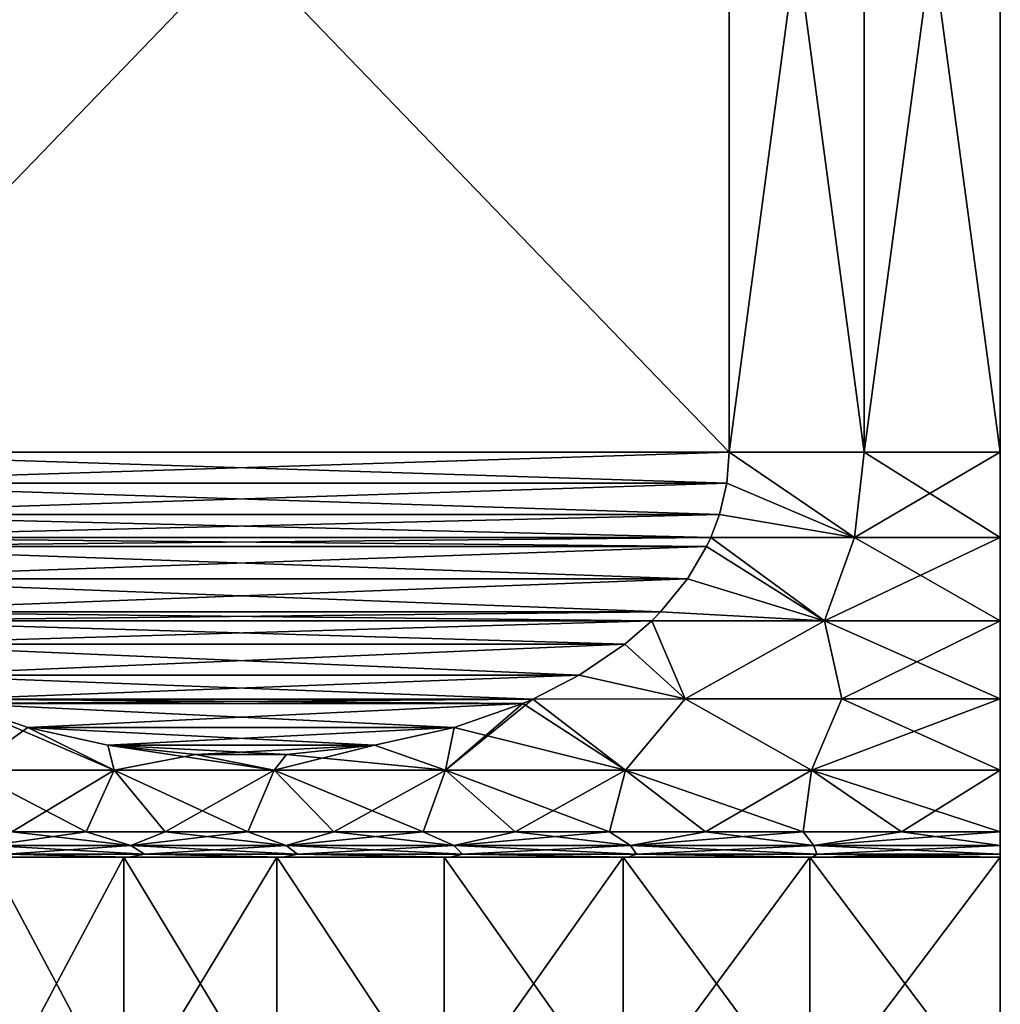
# Model space of a CAD drawing. Header units: metres. Extents: x -109 to 109, y -108 to 40.
# Tile 204 of 216: x 66.81 to 76.5, y -10.45 to -0.73. Entities that reach past the tile are written whole.
import ezdxf

# ---------------------------------------------------------------- set-up
doc = ezdxf.new("R2010")
doc.units = ezdxf.units.M
doc.layers.add('solid_K_24_42_18_000C86_XXX', color=7, linetype='CONTINUOUS')

msp = doc.modelspace()

# ---------------------------------------------------------------- linework, layer by layer
at = {"layer": 'solid_K_24_42_18_000C86_XXX'}
for points in [[(73.821823, 5, 15.774263), (64.178177, 5, 10.206499), (64.178177, -5, 10.206499)], [(73.821823, -5, 15.774263), (73.821823, 5, 15.774263), (64.178177, -5, 10.206499)], [(73.821823, -5, -15.774263), (64.178177, 5, -10.206499), (73.821823, 5, -15.774263)], [(73.821823, -5, -15.774263), (64.178177, -5, -10.206499), (64.178177, 5, -10.206499)], [(73.821823, -5, -15.774263), (73.821823, 5, -15.774263), (75.156166, 5, -15.943466)], [(73.821823, -5, -15.774263), (75.156166, 5, -15.943466), (75.156166, -5, -15.943466)], [(75.156166, -5, 15.943466), (75.156166, 5, 15.943466), (73.821823, 5, 15.774263)], [(75.156166, -5, 15.943466), (73.821823, 5, 15.774263), (73.821823, -5, 15.774263)], [(75.156166, -5, -15.943466), (76.5, 5, -16), (76.5, -5, -16)], [(75.156166, -5, -15.943466), (75.156166, 5, -15.943466), (76.5, 5, -16)], [(75.156166, 5, 15.943466), (76.5, -5, 16), (76.5, 5, 16)], [(75.156166, -5, 15.943466), (76.5, -5, 16), (75.156166, 5, 15.943466)], [(73.821823, -5, 15.774263), (64.178177, -5, 10.206499), (64.201736, -5.307105, 10.2201)], [(73.798264, -5.307104, -15.760662), (64.201736, -5.307103, -10.2201), (64.178177, -5, -10.206499)], [(73.798264, -5.307104, -15.760662), (64.178177, -5, -10.206499), (73.821823, -5, -15.774263)], [(73.798264, -5.307106, 15.760662), (73.821823, -5, 15.774263), (64.201736, -5.307105, 10.2201)], [(73.798264, -5.307104, -15.760662), (73.821823, -5, -15.774263), (75.061249, -5.844002, -15.863139)], [(73.798264, -5.307106, 15.760662), (75.061249, -5.844002, 15.863139), (73.821823, -5, 15.774263)], [(73.821823, -5, -15.774263), (75.156166, -5, -15.943466), (75.061249, -5.844002, -15.863139)], [(75.061249, -5.844002, 15.863139), (75.156166, -5, 15.943466), (73.821823, -5, 15.774263)], [(75.061249, -5.844002, -15.863139), (76.5, -5, -16), (76.5, -5.844002, -15.928251)], [(75.156166, -5, -15.943466), (76.5, -5, -16), (75.061249, -5.844002, -15.863139)], [(75.061249, -5.844002, 15.863139), (76.5, -5.844002, 15.928251), (75.156166, -5, 15.943466)], [(75.156166, -5, 15.943466), (76.5, -5.844002, 15.928251), (76.5, -5, 16)], [(73.725975, -5.616548, -15.718925), (64.274025, -5.616548, -10.261837), (64.201736, -5.307103, -10.2201)], [(73.798264, -5.307104, -15.760662), (73.725975, -5.616548, -15.718925), (64.201736, -5.307103, -10.2201)], [(73.798264, -5.307106, 15.760662), (64.201736, -5.307105, 10.2201), (64.274025, -5.61655, 10.261838)], [(73.798264, -5.307106, 15.760662), (64.274025, -5.61655, 10.261838), (73.725975, -5.616551, 15.718925)], [(73.798264, -5.307104, -15.760662), (75.061249, -5.844002, -15.863139), (73.725975, -5.616548, -15.718925)], [(73.798264, -5.307106, 15.760662), (73.725975, -5.616551, 15.718925), (75.061249, -5.844002, 15.863139)], [(73.640572, -5.843125, -15.669618), (64.359428, -5.843125, -10.311145), (64.274025, -5.616548, -10.261837)], [(73.725975, -5.616548, -15.718925), (73.640572, -5.843125, -15.669618), (64.274025, -5.616548, -10.261837)], [(73.725975, -5.616551, 15.718925), (64.274025, -5.61655, 10.261838), (64.359428, -5.843125, 10.311145)], [(73.725975, -5.616551, 15.718925), (64.359428, -5.843125, 10.311145), (73.640572, -5.843125, 15.669618)], [(73.725975, -5.616548, -15.718925), (75.061249, -5.844002, -15.863139), (73.640572, -5.843125, -15.669618)], [(73.725975, -5.616551, 15.718925), (73.640572, -5.843125, 15.669618), (75.061249, -5.844002, 15.863139)], [(73.599442, -5.931507, -15.645871), (64.400558, -5.931507, -10.33489), (64.359428, -5.843125, -10.311145)], [(73.599442, -5.931507, -15.645871), (64.359428, -5.843125, -10.311145), (73.640572, -5.843125, -15.669618)], [(73.640572, -5.843125, 15.669618), (64.359428, -5.843125, 10.311145), (64.400558, -5.93151, 10.334891)], [(73.599442, -5.931511, 15.64587), (73.640572, -5.843125, 15.669618), (64.400558, -5.93151, 10.334891)], [(73.409767, -6.25213, -15.53636), (64.590233, -6.25213, -10.444403), (64.400558, -5.931507, -10.33489)], [(73.409767, -6.25213, -15.53636), (64.400558, -5.931507, -10.33489), (73.599442, -5.931507, -15.645871)], [(73.599442, -5.931511, 15.64587), (64.400558, -5.93151, 10.334891), (64.59024, -6.252135, 10.444405)], [(73.40976, -6.252135, 15.536358), (73.599442, -5.931511, 15.64587), (64.59024, -6.252135, 10.444405)], [(73.40976, -6.252135, 15.536358), (74.763214, -6.664581, 15.618513), (73.599442, -5.931511, 15.64587)], [(73.409767, -6.25213, -15.53636), (73.599442, -5.931507, -15.645871), (74.763214, -6.664581, -15.618513)], [(73.599442, -5.931507, -15.645871), (73.640572, -5.843125, -15.669618), (74.763214, -6.664581, -15.618513)], [(74.763214, -6.664581, 15.618513), (73.640572, -5.843125, 15.669618), (73.599442, -5.931511, 15.64587)], [(73.640572, -5.843125, -15.669618), (75.061249, -5.844002, -15.863139), (74.763214, -6.664581, -15.618513)], [(74.763214, -6.664581, 15.618513), (75.061249, -5.844002, 15.863139), (73.640572, -5.843125, 15.669618)], [(74.763214, -6.664581, -15.618513), (76.5, -5.844002, -15.928251), (76.5, -6.664581, -15.714782)], [(75.061249, -5.844002, -15.863139), (76.5, -5.844002, -15.928251), (74.763214, -6.664581, -15.618513)], [(74.763214, -6.664581, 15.618513), (76.5, -6.664581, 15.714782), (75.061249, -5.844002, 15.863139)], [(75.061249, -5.844002, 15.863139), (76.5, -6.664581, 15.714782), (76.5, -5.844002, 15.928251)], [(73.144569, -6.576739, -15.383248), (64.855431, -6.576739, -10.597513), (64.590233, -6.25213, -10.444403)], [(73.409767, -6.25213, -15.53636), (73.144569, -6.576739, -15.383248), (64.590233, -6.25213, -10.444403)], [(73.40976, -6.252135, 15.536358), (64.59024, -6.252135, 10.444405), (64.855438, -6.576744, 10.597516)], [(73.40976, -6.252135, 15.536358), (64.855438, -6.576744, 10.597516), (73.144562, -6.576744, 15.383245)], [(73.40976, -6.252135, 15.536358), (73.144562, -6.576744, 15.383245), (74.763214, -6.664581, 15.618513)], [(73.409767, -6.25213, -15.53636), (74.763214, -6.664581, -15.618513), (73.144569, -6.576739, -15.383248)], [(73.057968, -6.664511, -15.33325), (64.942032, -6.664511, -10.647511), (64.855431, -6.576739, -10.597513)], [(73.144569, -6.576739, -15.383248), (73.057968, -6.664511, -15.33325), (64.855431, -6.576739, -10.597513)], [(73.144562, -6.576744, 15.383245), (64.855438, -6.576744, 10.597516), (64.942032, -6.664511, 10.647512)], [(73.144562, -6.576744, 15.383245), (64.942032, -6.664511, 10.647512), (73.057968, -6.664511, 15.33325)], [(73.144569, -6.576739, -15.383248), (74.763214, -6.664581, -15.618513), (73.057968, -6.664511, -15.33325)], [(73.144562, -6.576744, 15.383245), (73.057968, -6.664511, 15.33325), (74.763214, -6.664581, 15.618513)], [(72.791847, -6.897701, -15.179606), (65.208153, -6.8977, -10.801155), (64.942032, -6.664511, -10.647511)], [(72.791847, -6.897701, -15.179606), (64.942032, -6.664511, -10.647511), (73.057968, -6.664511, -15.33325)], [(73.057968, -6.664511, 15.33325), (64.942032, -6.664511, 10.647512), (65.208153, -6.897704, 10.801158)], [(72.791847, -6.897704, 15.179604), (73.057968, -6.664511, 15.33325), (65.208153, -6.897704, 10.801158)], [(72.791847, -6.897704, 15.179604), (73.388031, -7.437292, 15.047304), (73.057968, -6.664511, 15.33325)], [(72.791847, -6.897701, -15.179606), (73.057968, -6.664511, -15.33325), (73.388031, -7.437292, -15.047303)], [(73.057968, -6.664511, 15.33325), (73.388031, -7.437292, 15.047304), (74.763214, -6.664581, 15.618513)], [(73.057968, -6.664511, -15.33325), (74.763214, -6.664581, -15.618513), (73.388031, -7.437292, -15.047303)], [(74.763214, -6.664581, 15.618513), (73.388031, -7.437292, 15.047304), (74.93589, -7.437292, 15.285917)], [(74.763214, -6.664581, -15.618513), (74.93589, -7.437292, -15.285917), (73.388031, -7.437292, -15.047303)], [(74.763214, -6.664581, -15.618513), (76.5, -6.664581, -15.714782), (74.93589, -7.437292, -15.285917)], [(74.763214, -6.664581, 15.618513), (76.5, -7.437292, 15.365731), (76.5, -6.664581, 15.714782)], [(74.763214, -6.664581, 15.618513), (74.93589, -7.437292, 15.285917), (76.5, -7.437292, 15.365731)], [(74.93589, -7.437292, -15.285917), (76.5, -6.664581, -15.714782), (76.5, -7.437292, -15.365731)], [(72.341675, -7.203488, -14.919696), (65.658333, -7.203488, -11.061067), (65.208153, -6.8977, -10.801155)], [(72.791847, -6.897701, -15.179606), (72.341675, -7.203488, -14.919696), (65.208153, -6.8977, -10.801155)], [(72.791847, -6.897704, 15.179604), (65.208153, -6.897704, 10.801158), (65.658333, -7.203489, 11.061068)], [(72.341667, -7.203489, 14.919695), (72.791847, -6.897704, 15.179604), (65.658333, -7.203489, 11.061068)], [(72.341667, -7.203489, 14.919695), (73.388031, -7.437292, 15.047304), (72.791847, -6.897704, 15.179604)], [(72.791847, -6.897701, -15.179606), (73.388031, -7.437292, -15.047303), (72.341675, -7.203488, -14.919696)], [(71.882118, -7.439262, -14.654372), (66.117882, -7.439262, -11.32639), (65.658333, -7.203488, -11.061067)], [(72.341675, -7.203488, -14.919696), (71.882118, -7.439262, -14.654372), (65.658333, -7.203488, -11.061067)], [(72.341667, -7.203489, 14.919695), (65.658333, -7.203489, 11.061068), (66.117882, -7.439262, 11.32639)], [(72.341667, -7.203489, 14.919695), (66.117882, -7.439262, 11.32639), (71.882118, -7.439262, 14.654372)], [(72.341675, -7.203488, -14.919696), (73.388031, -7.437292, -15.047303), (71.882118, -7.439262, -14.654372)], [(72.341667, -7.203489, 14.919695), (71.882118, -7.439262, 14.654372), (73.388031, -7.437292, 15.047304)], [(71.783455, -7.481904, -14.597408), (66.216553, -7.481905, -11.383356), (66.117882, -7.439262, -11.32639)], [(71.783455, -7.481904, -14.597408), (66.117882, -7.439262, -11.32639), (71.882118, -7.439262, -14.654372)], [(71.882118, -7.439262, 14.654372), (66.117882, -7.439262, 11.32639), (66.216545, -7.481904, 11.383355)], [(71.882118, -7.439262, 14.654372), (66.216545, -7.481904, 11.383355), (71.783455, -7.481903, 14.597409)], [(71.783455, -7.481903, 14.597409), (66.216545, -7.481904, 11.383355), (66.893028, -7.718841, 11.77392)], [(67.747208, -8.139915, 12.047182), (66.893028, -7.718841, 11.77392), (66.216545, -7.481904, 11.383355)], [(66.306313, -8.139915, 10.855171), (67.747208, -8.139915, 12.047182), (66.216545, -7.481904, 11.383355)], [(71.106979, -7.71884, -14.206844), (66.216553, -7.481905, -11.383356), (71.783455, -7.481904, -14.597408)], [(66.893036, -7.718843, -11.773924), (66.306313, -8.139915, -10.855171), (66.216553, -7.481905, -11.383356)], [(66.893036, -7.718843, -11.773924), (66.216553, -7.481905, -11.383356), (71.106979, -7.71884, -14.206844)], [(71.783455, -7.481903, 14.597409), (66.893028, -7.718841, 11.77392), (71.106987, -7.718838, 14.206849)], [(71.882118, -7.439262, -14.654372), (72.796722, -8.139915, -14.423304), (71.018204, -8.139915, -13.845428)], [(71.783455, -7.481904, -14.597408), (71.882118, -7.439262, -14.654372), (71.018204, -8.139915, -13.845428)], [(71.106979, -7.71884, -14.206844), (71.783455, -7.481904, -14.597408), (71.018204, -8.139915, -13.845428)], [(72.796722, -8.139915, 14.423304), (71.783455, -7.481903, 14.597409), (71.106987, -7.718838, 14.206849)], [(72.796722, -8.139915, 14.423304), (71.882118, -7.439262, 14.654372), (71.783455, -7.481903, 14.597409)], [(72.796722, -8.139915, 14.423304), (73.388031, -7.437292, 15.047304), (71.882118, -7.439262, 14.654372)], [(71.882118, -7.439262, -14.654372), (73.388031, -7.437292, -15.047303), (72.796722, -8.139915, -14.423304)], [(72.796722, -8.139915, 14.423304), (74.633644, -8.139915, 14.773715), (73.388031, -7.437292, 15.047304)], [(73.388031, -7.437292, -15.047303), (74.633644, -8.139915, -14.773715), (72.796722, -8.139915, -14.423304)], [(74.633644, -8.139915, 14.773715), (74.93589, -7.437292, 15.285917), (73.388031, -7.437292, 15.047304)], [(73.388031, -7.437292, -15.047303), (74.93589, -7.437292, -15.285917), (74.633644, -8.139915, -14.773715)], [(74.633644, -8.139915, -14.773715), (76.5, -7.437292, -15.365731), (76.5, -8.139915, -14.891136)], [(74.93589, -7.437292, -15.285917), (76.5, -7.437292, -15.365731), (74.633644, -8.139915, -14.773715)], [(74.633644, -8.139915, 14.773715), (76.5, -8.139915, 14.891136), (74.93589, -7.437292, 15.285917)], [(74.93589, -7.437292, 15.285917), (76.5, -8.139915, 14.891136), (76.5, -7.437292, 15.365731)], [(66.893036, -7.718843, -11.773924), (67.747208, -8.139915, -12.047182), (66.306313, -8.139915, -10.855171)], [(71.106987, -7.718838, 14.206849), (66.893028, -7.718841, 11.77392), (67.683029, -7.894418, 12.230029)], [(67.747208, -8.139915, 12.047182), (67.683029, -7.894418, 12.230029), (66.893028, -7.718841, 11.77392)], [(66.893036, -7.718843, -11.773924), (71.106979, -7.71884, -14.206844), (70.316986, -7.894416, -13.750742)], [(66.893036, -7.718843, -11.773924), (67.683037, -7.894419, -12.230032), (67.747208, -8.139915, -12.047182)], [(66.893036, -7.718843, -11.773924), (70.316986, -7.894416, -13.750742), (67.683037, -7.894419, -12.230032)], [(71.106987, -7.718838, 14.206849), (67.683029, -7.894418, 12.230029), (70.316994, -7.894414, 13.750747)], [(70.316986, -7.894416, -13.750742), (71.106979, -7.71884, -14.206844), (71.018204, -8.139915, -13.845428)], [(71.018204, -8.139915, 13.845428), (71.106987, -7.718838, 14.206849), (70.316994, -7.894414, 13.750747)], [(71.018204, -8.139915, 13.845428), (72.796722, -8.139915, 14.423304), (71.106987, -7.718838, 14.206849)], [(70.316994, -7.894414, 13.750747), (67.683029, -7.894418, 12.230029), (68.551971, -7.98791, 12.73171)], [(69.326141, -8.139915, 13.049202), (68.551971, -7.98791, 12.73171), (67.683029, -7.894418, 12.230029)], [(67.747208, -8.139915, 12.047182), (69.326141, -8.139915, 13.049202), (67.683029, -7.894418, 12.230029)], [(67.683037, -7.894419, -12.230032), (70.316986, -7.894416, -13.750742), (69.448051, -7.987909, -13.249064)], [(67.683037, -7.894419, -12.230032), (68.551971, -7.98791, -12.731711), (67.747208, -8.139915, -12.047182)], [(67.683037, -7.894419, -12.230032), (69.448051, -7.987909, -13.249064), (68.551971, -7.98791, -12.731711)], [(70.316994, -7.894414, 13.750747), (68.551971, -7.98791, 12.73171), (69.448059, -7.987908, 13.249066)], [(70.316986, -7.894416, -13.750742), (71.018204, -8.139915, -13.845428), (69.326141, -8.139915, -13.049202)], [(69.448051, -7.987909, -13.249064), (70.316986, -7.894416, -13.750742), (69.326141, -8.139915, -13.049202)], [(71.018204, -8.139915, 13.845428), (70.316994, -7.894414, 13.750747), (69.448059, -7.987908, 13.249066)], [(68.551971, -7.98791, -12.731711), (69.326141, -8.139915, -13.049202), (67.747208, -8.139915, -12.047182)], [(69.326141, -8.139915, 13.049202), (69.448059, -7.987908, 13.249066), (68.551971, -7.98791, 12.73171)], [(68.551971, -7.98791, -12.731711), (69.448051, -7.987909, -13.249064), (69.326141, -8.139915, -13.049202)], [(69.326141, -8.139915, 13.049202), (71.018204, -8.139915, 13.845428), (69.448059, -7.987908, 13.249066)], [(67.747208, -8.139915, -12.047182), (66.734581, -8.75, -10.456208), (66.306313, -8.139915, -10.855171)], [(66.306313, -8.139915, 10.855171), (66.734581, -8.75, 10.456208), (67.470909, -8.75, 11.098248)], [(66.306313, -8.139915, 10.855171), (67.470909, -8.75, 11.098248), (67.747208, -8.139915, 12.047182)], [(67.747208, -8.139915, -12.047182), (67.470909, -8.75, -11.098248), (66.734581, -8.75, -10.456208)], [(67.747208, -8.139915, -12.047182), (68.249329, -8.75, -11.688542), (67.470909, -8.75, -11.098248)], [(67.747208, -8.139915, 12.047182), (67.470909, -8.75, 11.098248), (68.249329, -8.75, 11.688542)], [(69.326141, -8.139915, -13.049202), (68.249329, -8.75, -11.688542), (67.747208, -8.139915, -12.047182)], [(67.747208, -8.139915, 12.047182), (68.249329, -8.75, 11.688542), (69.066216, -8.75, 12.22434)], [(67.747208, -8.139915, 12.047182), (69.066216, -8.75, 12.22434), (69.326141, -8.139915, 13.049202)], [(69.326141, -8.139915, -13.049202), (69.066216, -8.75, -12.22434), (68.249329, -8.75, -11.688542)], [(69.326141, -8.139915, -13.049202), (69.917763, -8.75, -12.703142), (69.066216, -8.75, -12.22434)], [(69.326141, -8.139915, 13.049202), (69.066216, -8.75, 12.22434), (69.917763, -8.75, 12.703142)], [(71.018204, -8.139915, -13.845428), (69.917763, -8.75, -12.703142), (69.326141, -8.139915, -13.049202)], [(69.326141, -8.139915, 13.049202), (69.917763, -8.75, 12.703142), (70.800003, -8.75, 13.122716)], [(69.326141, -8.139915, 13.049202), (70.800003, -8.75, 13.122716), (71.018204, -8.139915, 13.845428)], [(71.018204, -8.139915, -13.845428), (70.800003, -8.75, -13.122716), (69.917763, -8.75, -12.703142)], [(71.018204, -8.139915, -13.845428), (71.708817, -8.75, -13.481105), (70.800003, -8.75, -13.122716)], [(71.018204, -8.139915, 13.845428), (70.800003, -8.75, 13.122716), (71.708817, -8.75, 13.481105)], [(72.796722, -8.139915, -14.423304), (71.708817, -8.75, -13.481105), (71.018204, -8.139915, -13.845428)], [(71.018204, -8.139915, 13.845428), (71.708817, -8.75, 13.481105), (72.639969, -8.75, 13.77664)], [(71.018204, -8.139915, 13.845428), (72.639969, -8.75, 13.77664), (72.796722, -8.139915, 14.423304)], [(72.796722, -8.139915, -14.423304), (72.639969, -8.75, -13.77664), (71.708817, -8.75, -13.481105)], [(72.796722, -8.139915, -14.423304), (73.589119, -8.75, -14.007941), (72.639969, -8.75, -13.77664)], [(72.796722, -8.139915, 14.423304), (72.639969, -8.75, 13.77664), (73.589119, -8.75, 14.007941)], [(74.633644, -8.139915, -14.773715), (73.589119, -8.75, -14.007941), (72.796722, -8.139915, -14.423304)], [(72.796722, -8.139915, 14.423304), (73.589119, -8.75, 14.007941), (74.551842, -8.75, 14.173931)], [(72.796722, -8.139915, 14.423304), (74.551842, -8.75, 14.173931), (74.633644, -8.139915, 14.773715)], [(74.633644, -8.139915, -14.773715), (74.551842, -8.75, -14.173931), (73.589119, -8.75, -14.007941)], [(74.633644, -8.139915, -14.773715), (75.523643, -8.75, -14.273836), (74.551842, -8.75, -14.173931)], [(74.633644, -8.139915, 14.773715), (74.551842, -8.75, 14.173931), (75.523643, -8.75, 14.273836)], [(74.633644, -8.139915, 14.773715), (76.5, -8.75, 14.307189), (76.5, -8.139915, 14.891136)], [(74.633644, -8.139915, 14.773715), (75.523643, -8.75, 14.273836), (76.5, -8.75, 14.307189)], [(74.633644, -8.139915, -14.773715), (76.5, -8.139915, -14.891136), (75.523643, -8.75, -14.273836)], [(75.523643, -8.75, -14.273836), (76.5, -8.139915, -14.891136), (76.5, -8.75, -14.307189)], [(67.470909, -8.75, -11.098248), (67.910896, -8.886151, -11.193539), (66.523323, -8.886151, -9.976673)], [(66.734581, -8.75, -10.456208), (67.470909, -8.75, -11.098248), (66.523323, -8.886151, -9.976673)], [(66.734581, -8.75, 10.456208), (66.523323, -8.886151, 9.976673), (67.910896, -8.886151, 11.193539)], [(67.470909, -8.75, 11.098248), (66.734581, -8.75, 10.456208), (67.910896, -8.886151, 11.193539)], [(67.470909, -8.75, -11.098248), (68.249329, -8.75, -11.688542), (67.910896, -8.886151, -11.193539)], [(68.249329, -8.75, 11.688542), (67.470909, -8.75, 11.098248), (67.910896, -8.886151, 11.193539)], [(69.066216, -8.75, -12.22434), (69.445427, -8.886151, -12.21888), (67.910896, -8.886151, -11.193539)], [(68.249329, -8.75, -11.688542), (69.066216, -8.75, -12.22434), (67.910896, -8.886151, -11.193539)], [(68.249329, -8.75, 11.688542), (67.910896, -8.886151, 11.193539), (69.445427, -8.886151, 12.21888)], [(69.066216, -8.75, 12.22434), (68.249329, -8.75, 11.688542), (69.445427, -8.886151, 12.21888)], [(69.066216, -8.75, -12.22434), (69.917763, -8.75, -12.703142), (69.445427, -8.886151, -12.21888)], [(69.917763, -8.75, 12.703142), (69.066216, -8.75, 12.22434), (69.445427, -8.886151, 12.21888)], [(70.800003, -8.75, -13.122716), (71.100662, -8.886151, -13.035151), (69.445427, -8.886151, -12.21888)], [(69.917763, -8.75, -12.703142), (70.800003, -8.75, -13.122716), (69.445427, -8.886151, -12.21888)], [(69.917763, -8.75, 12.703142), (69.445427, -8.886151, 12.21888), (71.100662, -8.886151, 13.035151)], [(70.800003, -8.75, 13.122716), (69.917763, -8.75, 12.703142), (71.100662, -8.886151, 13.035151)], [(70.800003, -8.75, -13.122716), (71.708817, -8.75, -13.481105), (71.100662, -8.886151, -13.035151)], [(71.708817, -8.75, 13.481105), (70.800003, -8.75, 13.122716), (71.100662, -8.886151, 13.035151)], [(72.639969, -8.75, -13.77664), (72.848282, -8.886151, -13.628389), (71.100662, -8.886151, -13.035151)], [(71.708817, -8.75, -13.481105), (72.639969, -8.75, -13.77664), (71.100662, -8.886151, -13.035151)], [(71.708817, -8.75, 13.481105), (71.100662, -8.886151, 13.035151), (72.848282, -8.886151, 13.628389)], [(72.639969, -8.75, 13.77664), (71.708817, -8.75, 13.481105), (72.848282, -8.886151, 13.628389)], [(72.639969, -8.75, -13.77664), (73.589119, -8.75, -14.007941), (72.848282, -8.886151, -13.628389)], [(73.589119, -8.75, 14.007941), (72.639969, -8.75, 13.77664), (72.848282, -8.886151, 13.628389)], [(74.551842, -8.75, -14.173931), (74.658386, -8.886151, -13.988441), (72.848282, -8.886151, -13.628389)], [(73.589119, -8.75, -14.007941), (74.551842, -8.75, -14.173931), (72.848282, -8.886151, -13.628389)], [(73.589119, -8.75, 14.007941), (72.848282, -8.886151, 13.628389), (74.658386, -8.886151, 13.988441)], [(74.551842, -8.75, 14.173931), (73.589119, -8.75, 14.007941), (74.658386, -8.886151, 13.988441)], [(74.551842, -8.75, -14.173931), (75.523643, -8.75, -14.273836), (74.658386, -8.886151, -13.988441)], [(75.523643, -8.75, 14.273836), (74.551842, -8.75, 14.173931), (74.658386, -8.886151, 13.988441)], [(74.658386, -8.886151, -13.988441), (76.5, -8.75, -14.307189), (76.5, -8.886151, -14.109146)], [(75.523643, -8.75, 14.273836), (74.658386, -8.886151, 13.988441), (76.5, -8.886151, 14.109146)], [(75.523643, -8.75, -14.273836), (76.5, -8.75, -14.307189), (74.658386, -8.886151, -13.988441)], [(75.523643, -8.75, 14.273836), (76.5, -8.886151, 14.109146), (76.5, -8.75, 14.307189)], [(66.523323, -8.886151, -9.976673), (67.910896, -8.886151, -11.193539), (66.682457, -8.971178, -9.817545)], [(66.523323, -8.886151, 9.976673), (66.682457, -8.971178, 9.817545), (68.04789, -8.971178, 11.015001)], [(67.910896, -8.886151, 11.193539), (66.523323, -8.886151, 9.976673), (68.04789, -8.971178, 11.015001)], [(67.910896, -8.886151, -11.193539), (68.04789, -8.971178, -11.015001), (66.682457, -8.971178, -9.817545)], [(67.910896, -8.886151, -11.193539), (69.445427, -8.886151, -12.21888), (68.04789, -8.971178, -11.015001)], [(67.910896, -8.886151, 11.193539), (68.04789, -8.971178, 11.015001), (69.557945, -8.971178, 12.023988)], [(69.445427, -8.886151, 12.21888), (67.910896, -8.886151, 11.193539), (69.557945, -8.971178, 12.023988)], [(69.445427, -8.886151, -12.21888), (69.557945, -8.971178, -12.023988), (68.04789, -8.971178, -11.015001)], [(69.445427, -8.886151, -12.21888), (71.100662, -8.886151, -13.035151), (69.557945, -8.971178, -12.023988)], [(69.445427, -8.886151, 12.21888), (69.557945, -8.971178, 12.023988), (71.186783, -8.971178, 12.827241)], [(71.100662, -8.886151, 13.035151), (69.445427, -8.886151, 12.21888), (71.186783, -8.971178, 12.827241)], [(71.100662, -8.886151, -13.035151), (71.186783, -8.971178, -12.827241), (69.557945, -8.971178, -12.023988)], [(71.100662, -8.886151, -13.035151), (72.848282, -8.886151, -13.628389), (71.186783, -8.971178, -12.827241)], [(71.100662, -8.886151, 13.035151), (71.186783, -8.971178, 12.827241), (72.906532, -8.971178, 13.411016)], [(72.848282, -8.886151, 13.628389), (71.100662, -8.886151, 13.035151), (72.906532, -8.971178, 13.411016)], [(72.848282, -8.886151, -13.628389), (72.906532, -8.971178, -13.411016), (71.186783, -8.971178, -12.827241)], [(72.848282, -8.886151, -13.628389), (74.658386, -8.886151, -13.988441), (72.906532, -8.971178, -13.411016)], [(72.848282, -8.886151, 13.628389), (72.906532, -8.971178, 13.411016), (74.687759, -8.971178, 13.765325)], [(74.658386, -8.886151, 13.988441), (72.848282, -8.886151, 13.628389), (74.687759, -8.971178, 13.765325)], [(74.658386, -8.886151, -13.988441), (74.687759, -8.971178, -13.765325), (72.906532, -8.971178, -13.411016)], [(74.658386, -8.886151, 13.988441), (76.5, -8.971178, 13.884105), (76.5, -8.886151, 14.109146)], [(74.658386, -8.886151, 13.988441), (74.687759, -8.971178, 13.765325), (76.5, -8.971178, 13.884105)], [(74.658386, -8.886151, -13.988441), (76.5, -8.886151, -14.109146), (74.687759, -8.971178, -13.765325)], [(74.687759, -8.971178, -13.765325), (76.5, -8.886151, -14.109146), (76.5, -8.971178, -13.884105)], [(67.842628, -9, -9.990896), (67.843246, -11.5, -9.991438), (66.50898, -11.5, -8.657232)], [(66.509102, -9, -8.657368), (67.842628, -9, -9.990896), (66.50898, -11.5, -8.657232)], [(66.509102, -9, 8.657368), (66.50898, -11.5, 8.657232), (67.843246, -11.5, 9.991438)], [(67.842628, -9, 9.990896), (66.509102, -9, 8.657368), (67.843246, -11.5, 9.991438)], [(66.528618, -9, -9.315471), (67.842628, -9, -9.990896), (66.509102, -9, -8.657368)], [(66.528618, -9, 9.315471), (66.509102, -9, 8.657368), (67.842628, -9, 9.990896)], [(66.682457, -8.971178, -9.817545), (67.890472, -9, -10.586878), (66.528618, -9, -9.315471)], [(66.682457, -8.971178, 9.817545), (66.528618, -9, 9.315471), (67.890472, -9, 10.586878)], [(66.528618, -9, -9.315471), (67.890472, -9, -10.586878), (67.842628, -9, -9.990896)], [(67.890472, -9, 10.586878), (66.528618, -9, 9.315471), (67.842628, -9, 9.990896)], [(66.682457, -8.971178, -9.817545), (68.04789, -8.971178, -11.015001), (67.890472, -9, -10.586878)], [(68.04789, -8.971178, 11.015001), (66.682457, -8.971178, 9.817545), (67.890472, -9, 10.586878)], [(67.842628, -9, -9.990896), (69.352875, -9, -11.121454), (67.843246, -11.5, -9.991438)], [(67.842628, -9, 9.990896), (67.843246, -11.5, 9.991438), (69.35247, -11.5, 11.121129)], [(69.352875, -9, 11.121454), (67.842628, -9, 9.990896), (69.35247, -11.5, 11.121129)], [(67.890472, -9, -10.586878), (69.352875, -9, -11.121454), (67.842628, -9, -9.990896)], [(67.890472, -9, 10.586878), (67.842628, -9, 9.990896), (69.352875, -9, 11.121454)], [(69.352875, -9, -11.121454), (69.35247, -11.5, -11.121129), (67.843246, -11.5, -9.991438)], [(68.04789, -8.971178, -11.015001), (69.412376, -9, -11.660704), (67.890472, -9, -10.586878)], [(68.04789, -8.971178, 11.015001), (67.890472, -9, 10.586878), (69.412376, -9, 11.660704)], [(67.890472, -9, -10.586878), (69.412376, -9, -11.660704), (69.352875, -9, -11.121454)], [(69.412376, -9, 11.660704), (67.890472, -9, 10.586878), (69.352875, -9, 11.121454)], [(68.04789, -8.971178, -11.015001), (69.557945, -8.971178, -12.023988), (69.412376, -9, -11.660704)], [(69.557945, -8.971178, 12.023988), (68.04789, -8.971178, 11.015001), (69.412376, -9, 11.660704)], [(69.352875, -9, -11.121454), (71.008018, -11.5, -12.025256), (69.35247, -11.5, -11.121129)], [(69.352875, -9, 11.121454), (69.35247, -11.5, 11.121129), (71.008018, -11.5, 12.025256)], [(69.352875, -9, -11.121454), (71.008125, -9, -12.025271), (71.008018, -11.5, -12.025256)], [(71.008125, -9, 12.025271), (69.352875, -9, 11.121454), (71.008018, -11.5, 12.025256)], [(69.412376, -9, -11.660704), (71.008125, -9, -12.025271), (69.352875, -9, -11.121454)], [(69.412376, -9, 11.660704), (69.352875, -9, 11.121454), (71.008125, -9, 12.025271)], [(69.557945, -8.971178, -12.023988), (71.066818, -9, -12.517442), (69.412376, -9, -11.660704)], [(69.557945, -8.971178, 12.023988), (69.412376, -9, 11.660704), (71.066818, -9, 12.517442)], [(69.412376, -9, -11.660704), (71.066818, -9, -12.517442), (71.008125, -9, -12.025271)], [(71.066818, -9, 12.517442), (69.412376, -9, 11.660704), (71.008125, -9, 12.025271)], [(69.557945, -8.971178, -12.023988), (71.186783, -8.971178, -12.827241), (71.066818, -9, -12.517442)], [(71.186783, -8.971178, 12.827241), (69.557945, -8.971178, 12.023988), (71.066818, -9, 12.517442)], [(72.775612, -9, -12.684527), (72.775627, -11.5, -12.684541), (71.008018, -11.5, -12.025256)], [(71.008125, -9, -12.025271), (72.775612, -9, -12.684527), (71.008018, -11.5, -12.025256)], [(71.008125, -9, 12.025271), (71.008018, -11.5, 12.025256), (72.775627, -11.5, 12.684541)], [(72.775612, -9, 12.684527), (71.008125, -9, 12.025271), (72.775627, -11.5, 12.684541)], [(71.066818, -9, -12.517442), (72.775612, -9, -12.684527), (71.008125, -9, -12.025271)], [(71.066818, -9, 12.517442), (71.008125, -9, 12.025271), (72.775612, -9, 12.684527)], [(71.186783, -8.971178, -12.827241), (72.821846, -9, -13.140687), (71.066818, -9, -12.517442)], [(71.186783, -8.971178, 12.827241), (71.066818, -9, 12.517442), (72.821846, -9, 13.140687)], [(71.066818, -9, -12.517442), (72.821846, -9, -13.140687), (72.775612, -9, -12.684527)], [(72.821846, -9, 13.140687), (71.066818, -9, 12.517442), (72.775612, -9, 12.684527)], [(71.186783, -8.971178, -12.827241), (72.906532, -8.971178, -13.411016), (72.821846, -9, -13.140687)], [(72.906532, -8.971178, 13.411016), (71.186783, -8.971178, 12.827241), (72.821846, -9, 13.140687)], [(72.775612, -9, -12.684527), (74.618561, -9, -13.085412), (72.775627, -11.5, -12.684541)], [(72.775612, -9, 12.684527), (72.775627, -11.5, 12.684541), (74.618599, -11.5, 13.085389)], [(74.618561, -9, 13.085412), (72.775612, -9, 12.684527), (74.618599, -11.5, 13.085389)], [(72.821846, -9, -13.140687), (74.618561, -9, -13.085412), (72.775612, -9, -12.684527)], [(72.821846, -9, 13.140687), (72.775612, -9, 12.684527), (74.618561, -9, 13.085412)], [(74.618561, -9, -13.085412), (74.618599, -11.5, -13.085389), (72.775627, -11.5, -12.684541)], [(72.906532, -8.971178, -13.411016), (74.646362, -9, -13.519212), (72.821846, -9, -13.140687)], [(72.906532, -8.971178, 13.411016), (72.821846, -9, 13.140687), (74.646362, -9, 13.519212)], [(72.821846, -9, -13.140687), (74.646362, -9, -13.519212), (74.618561, -9, -13.085412)], [(74.646362, -9, 13.519212), (72.821846, -9, 13.140687), (74.618561, -9, 13.085412)], [(72.906532, -8.971178, -13.411016), (74.687759, -8.971178, -13.765325), (74.646362, -9, -13.519212)], [(74.687759, -8.971178, 13.765325), (72.906532, -8.971178, 13.411016), (74.646362, -9, 13.519212)], [(74.618561, -9, -13.085412), (76.5, -9, -13.22), (74.618599, -11.5, -13.085389)], [(74.618561, -9, 13.085412), (74.618599, -11.5, 13.085389), (76.5, -11.5, 13.22)], [(74.618561, -9, 13.085412), (76.5, -11.5, 13.22), (76.5, -9, 13.22)], [(74.646362, -9, 13.519212), (74.618561, -9, 13.085412), (76.5, -9, 13.22)], [(76.5, -9, -13.645751), (76.5, -9, -13.22), (74.618561, -9, -13.085412)], [(74.646362, -9, -13.519212), (76.5, -9, -13.645751), (74.618561, -9, -13.085412)], [(76.5, -9, -13.22), (76.5, -11.5, -13.22), (74.618599, -11.5, -13.085389)], [(76.5, -8.971178, -13.884105), (76.5, -9, -13.645751), (74.646362, -9, -13.519212)], [(74.687759, -8.971178, -13.765325), (76.5, -8.971178, -13.884105), (74.646362, -9, -13.519212)], [(74.687759, -8.971178, 13.765325), (74.646362, -9, 13.519212), (76.5, -9, 13.645751)], [(76.5, -9, 13.645751), (74.646362, -9, 13.519212), (76.5, -9, 13.22)], [(74.687759, -8.971178, 13.765325), (76.5, -9, 13.645751), (76.5, -8.971178, 13.884105)]]:
    msp.add_3dface(points, dxfattribs=at)

doc.saveas('drawing.dxf')
